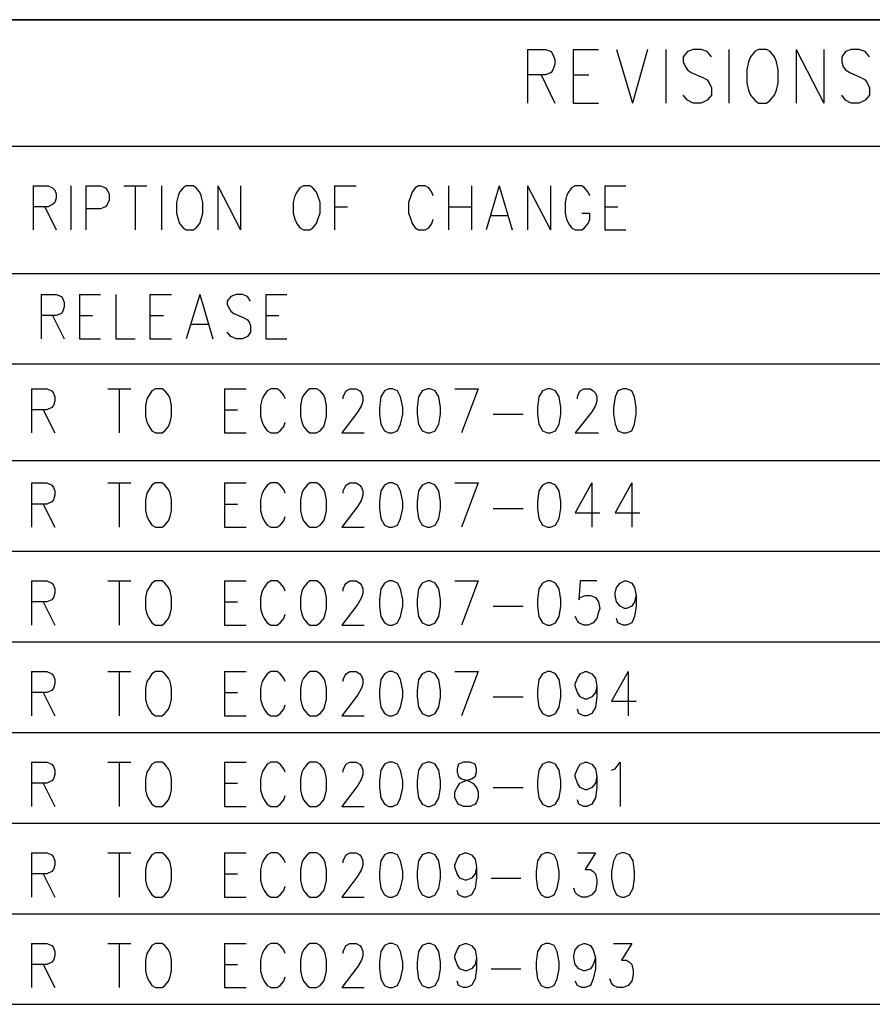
# Model space of a CAD drawing. Extents: x 11.9 to 28.1, y 10.8 to 21.2.
# Tile 38 of 39: x 25.7 to 26.9, y 19.8 to 21.2. Entities that reach past the tile are written whole.
import ezdxf

# ---------------------------------------------------------------- set-up
doc = ezdxf.new("R2010")
doc.units = 0
doc.header["$MEASUREMENT"] = 0
doc.layers.add('LAYNR1', color=2, linetype='Continuous')

msp = doc.modelspace()

# ---------------------------------------------------------------- linework, layer by layer
at = {"layer": 'LAYNR1', "color": 7}
for points in [[(11.892, 21.199), (28.093, 21.199)], [(28.093, 21.199), (25.093, 21.199)], [(26.437, 21.158), (26.437, 21.084)], [(26.437, 21.158), (26.462, 21.158), (26.47, 21.155), (26.472, 21.151), (26.475, 21.144), (26.475, 21.137), (26.472, 21.13), (26.47, 21.126), (26.462, 21.123), (26.437, 21.123)], [(26.5, 21.158), (26.5, 21.084)], [(26.5, 21.158), (26.535, 21.158)], [(26.56, 21.158), (26.582, 21.084)], [(26.603, 21.158), (26.582, 21.084)], [(26.628, 21.158), (26.628, 21.084)], [(26.691, 21.148), (26.685, 21.155), (26.677, 21.158), (26.666, 21.158), (26.658, 21.155), (26.652, 21.148), (26.652, 21.141)], [(26.715, 21.158), (26.715, 21.084)], [(26.756, 21.158), (26.751, 21.155), (26.745, 21.148), (26.742, 21.141)], [(26.781, 21.141), (26.778, 21.148), (26.772, 21.155), (26.767, 21.158), (26.756, 21.158)], [(26.808, 21.158), (26.808, 21.084)], [(26.808, 21.158), (26.846, 21.084)], [(26.846, 21.158), (26.846, 21.084)], [(26.909, 21.148), (26.903, 21.155), (26.895, 21.158), (26.884, 21.158), (26.876, 21.155), (26.871, 21.148), (26.871, 21.141)], [(26.652, 21.141), (26.655, 21.134), (26.658, 21.13), (26.663, 21.126), (26.68, 21.119), (26.685, 21.116), (26.688, 21.112)], [(26.742, 21.141), (26.74, 21.13), (26.74, 21.112)], [(26.783, 21.112), (26.783, 21.13), (26.781, 21.141)], [(26.871, 21.141), (26.873, 21.134), (26.876, 21.13), (26.882, 21.126), (26.898, 21.119), (26.903, 21.116), (26.906, 21.112)], [(26.456, 21.123), (26.475, 21.084)], [(26.5, 21.123), (26.522, 21.123)], [(26.688, 21.112), (26.691, 21.105), (26.691, 21.095), (26.685, 21.088), (26.677, 21.084)], [(26.74, 21.112), (26.742, 21.102), (26.745, 21.095), (26.751, 21.088), (26.756, 21.084)], [(26.767, 21.084), (26.772, 21.088), (26.778, 21.095), (26.781, 21.102), (26.783, 21.112)], [(26.906, 21.112), (26.909, 21.105), (26.909, 21.095), (26.903, 21.088), (26.895, 21.084)], [(26.666, 21.084), (26.658, 21.088), (26.652, 21.095)], [(26.884, 21.084), (26.876, 21.088), (26.871, 21.095)], [(26.5, 21.084), (26.535, 21.084)], [(26.677, 21.084), (26.666, 21.084)], [(26.756, 21.084), (26.767, 21.084)], [(26.895, 21.084), (26.884, 21.084)], [(28.093, 21.024), (25.093, 21.024)], [(25.755, 20.97), (25.755, 20.909)], [(25.755, 20.97), (25.776, 20.97), (25.782, 20.967), (25.785, 20.964), (25.787, 20.959), (25.787, 20.953), (25.785, 20.947), (25.782, 20.944), (25.776, 20.941), (25.755, 20.941)], [(25.807, 20.97), (25.807, 20.909)], [(25.828, 20.97), (25.828, 20.909)], [(25.828, 20.97), (25.848, 20.97), (25.855, 20.967), (25.857, 20.964), (25.86, 20.959), (25.86, 20.95), (25.857, 20.944), (25.855, 20.941), (25.848, 20.938), (25.828, 20.938)], [(25.88, 20.97), (25.912, 20.97)], [(25.896, 20.97), (25.896, 20.909)], [(25.932, 20.97), (25.932, 20.909)], [(25.966, 20.97), (25.962, 20.967), (25.957, 20.961), (25.955, 20.956)], [(25.987, 20.956), (25.985, 20.961), (25.98, 20.967), (25.976, 20.97), (25.966, 20.97)], [(26.01, 20.97), (26.01, 20.909)], [(26.01, 20.97), (26.041, 20.909)], [(26.041, 20.97), (26.041, 20.909)], [(26.128, 20.97), (26.123, 20.967), (26.119, 20.961), (26.116, 20.956)], [(26.148, 20.956), (26.146, 20.961), (26.141, 20.967), (26.137, 20.97), (26.128, 20.97)], [(26.171, 20.97), (26.171, 20.909)], [(26.171, 20.97), (26.201, 20.97)], [(26.307, 20.956), (26.305, 20.961), (26.301, 20.967), (26.296, 20.97), (26.287, 20.97), (26.282, 20.967), (26.278, 20.961), (26.276, 20.956)], [(26.328, 20.97), (26.328, 20.909)], [(26.36, 20.97), (26.36, 20.909)], [(26.398, 20.97), (26.38, 20.909)], [(26.398, 20.97), (26.416, 20.909)], [(26.437, 20.97), (26.437, 20.909)], [(26.437, 20.97), (26.469, 20.909)], [(26.469, 20.97), (26.469, 20.909)], [(26.523, 20.956), (26.521, 20.961), (26.516, 20.967), (26.512, 20.97), (26.503, 20.97), (26.498, 20.967), (26.494, 20.961), (26.491, 20.956)], [(26.544, 20.97), (26.544, 20.909)], [(26.544, 20.97), (26.573, 20.97)], [(25.955, 20.956), (25.953, 20.947), (25.953, 20.932)], [(25.989, 20.932), (25.989, 20.947), (25.987, 20.956)], [(26.116, 20.956), (26.114, 20.947), (26.114, 20.932)], [(26.151, 20.932), (26.151, 20.947), (26.148, 20.956)], [(26.276, 20.956), (26.273, 20.947), (26.273, 20.932)], [(26.491, 20.956), (26.489, 20.947), (26.489, 20.932)], [(25.771, 20.941), (25.787, 20.909)], [(26.171, 20.941), (26.189, 20.941)], [(26.328, 20.941), (26.36, 20.941)], [(26.544, 20.941), (26.562, 20.941)], [(25.953, 20.932), (25.955, 20.924), (25.957, 20.918), (25.962, 20.912), (25.966, 20.909)], [(25.976, 20.909), (25.98, 20.912), (25.985, 20.918), (25.987, 20.924), (25.989, 20.932)], [(26.114, 20.932), (26.116, 20.924), (26.119, 20.918), (26.123, 20.912), (26.128, 20.909)], [(26.137, 20.909), (26.141, 20.912), (26.146, 20.918), (26.148, 20.924), (26.151, 20.932)], [(26.273, 20.932), (26.276, 20.924), (26.278, 20.918), (26.282, 20.912), (26.287, 20.909)], [(26.387, 20.929), (26.41, 20.929)], [(26.489, 20.932), (26.491, 20.924), (26.494, 20.918), (26.498, 20.912), (26.503, 20.909)], [(26.512, 20.909), (26.516, 20.912), (26.521, 20.918), (26.523, 20.924), (26.523, 20.932)], [(26.512, 20.932), (26.523, 20.932)], [(26.296, 20.909), (26.301, 20.912), (26.305, 20.918), (26.307, 20.924)], [(25.966, 20.909), (25.976, 20.909)], [(26.128, 20.909), (26.137, 20.909)], [(26.287, 20.909), (26.296, 20.909)], [(26.503, 20.909), (26.512, 20.909)], [(26.544, 20.909), (26.573, 20.909)], [(25.093, 20.849), (28.093, 20.849)], [(25.766, 20.82), (25.766, 20.759)], [(25.766, 20.82), (25.787, 20.82), (25.794, 20.817), (25.796, 20.814), (25.798, 20.809), (25.798, 20.803), (25.796, 20.797), (25.794, 20.794), (25.787, 20.791), (25.766, 20.791)], [(25.819, 20.82), (25.819, 20.759)], [(25.819, 20.82), (25.848, 20.82)], [(25.869, 20.82), (25.869, 20.759)], [(25.916, 20.82), (25.916, 20.759)], [(25.916, 20.82), (25.946, 20.82)], [(25.985, 20.82), (25.966, 20.759)], [(25.985, 20.82), (26.003, 20.759)], [(26.055, 20.811), (26.051, 20.817), (26.044, 20.82), (26.035, 20.82), (26.028, 20.817), (26.023, 20.811), (26.023, 20.806)], [(26.076, 20.82), (26.076, 20.759)], [(26.076, 20.82), (26.105, 20.82)], [(26.023, 20.806), (26.026, 20.8), (26.028, 20.797), (26.032, 20.794), (26.046, 20.788), (26.051, 20.785), (26.053, 20.782)], [(25.782, 20.791), (25.798, 20.759)], [(25.819, 20.791), (25.837, 20.791)], [(25.916, 20.791), (25.935, 20.791)], [(26.076, 20.791), (26.094, 20.791)], [(25.973, 20.779), (25.996, 20.779)], [(26.053, 20.782), (26.055, 20.777), (26.055, 20.768), (26.051, 20.762), (26.044, 20.759)], [(26.035, 20.759), (26.028, 20.762), (26.023, 20.768)], [(25.819, 20.759), (25.848, 20.759)], [(25.869, 20.759), (25.896, 20.759)], [(25.916, 20.759), (25.946, 20.759)], [(26.044, 20.759), (26.035, 20.759)], [(26.076, 20.759), (26.105, 20.759)], [(28.093, 20.724), (25.093, 20.724)], [(25.753, 20.69), (25.753, 20.629)], [(25.753, 20.69), (25.774, 20.69), (25.781, 20.687), (25.783, 20.684), (25.785, 20.679), (25.785, 20.673), (25.783, 20.667), (25.781, 20.664), (25.774, 20.661), (25.753, 20.661)], [(25.858, 20.69), (25.89, 20.69)], [(25.874, 20.69), (25.874, 20.629)], [(25.924, 20.69), (25.919, 20.687), (25.915, 20.681), (25.912, 20.676)], [(25.944, 20.676), (25.942, 20.681), (25.937, 20.687), (25.933, 20.69), (25.924, 20.69)], [(26.019, 20.69), (26.019, 20.629)], [(26.019, 20.69), (26.049, 20.69)], [(26.103, 20.676), (26.101, 20.681), (26.096, 20.687), (26.092, 20.69), (26.083, 20.69), (26.078, 20.687), (26.074, 20.681), (26.071, 20.676)], [(26.137, 20.69), (26.133, 20.687), (26.128, 20.681), (26.126, 20.676)], [(26.158, 20.676), (26.156, 20.681), (26.151, 20.687), (26.146, 20.69), (26.137, 20.69)], [(26.183, 20.676), (26.183, 20.679), (26.185, 20.684), (26.187, 20.687), (26.192, 20.69), (26.201, 20.69), (26.206, 20.687), (26.208, 20.684), (26.21, 20.679), (26.21, 20.673), (26.208, 20.667), (26.203, 20.658), (26.181, 20.629)], [(26.246, 20.69), (26.24, 20.687), (26.235, 20.679), (26.233, 20.664), (26.233, 20.655), (26.235, 20.641), (26.24, 20.632), (26.246, 20.629)], [(26.251, 20.629), (26.258, 20.632), (26.262, 20.641), (26.265, 20.655), (26.265, 20.664), (26.262, 20.679), (26.258, 20.687), (26.251, 20.69), (26.246, 20.69)], [(26.299, 20.69), (26.292, 20.687), (26.287, 20.679), (26.285, 20.664), (26.285, 20.655), (26.287, 20.641), (26.292, 20.632), (26.299, 20.629)], [(26.303, 20.629), (26.31, 20.632), (26.315, 20.641), (26.317, 20.655), (26.317, 20.664), (26.315, 20.679), (26.31, 20.687), (26.303, 20.69), (26.299, 20.69)], [(26.337, 20.69), (26.369, 20.69)], [(26.369, 20.69), (26.346, 20.629)], [(26.465, 20.69), (26.458, 20.687), (26.453, 20.679), (26.451, 20.664), (26.451, 20.655), (26.453, 20.641), (26.458, 20.632), (26.465, 20.629)], [(26.469, 20.629), (26.476, 20.632), (26.481, 20.641), (26.483, 20.655), (26.483, 20.664), (26.481, 20.679), (26.476, 20.687), (26.469, 20.69), (26.465, 20.69)], [(26.506, 20.676), (26.506, 20.679), (26.508, 20.684), (26.51, 20.687), (26.515, 20.69), (26.524, 20.69), (26.528, 20.687), (26.531, 20.684), (26.533, 20.679), (26.533, 20.673), (26.531, 20.667), (26.526, 20.658), (26.503, 20.629)], [(26.569, 20.69), (26.562, 20.687), (26.558, 20.679), (26.556, 20.664), (26.556, 20.655), (26.558, 20.641), (26.562, 20.632), (26.569, 20.629)], [(26.574, 20.629), (26.581, 20.632), (26.585, 20.641), (26.587, 20.655), (26.587, 20.664), (26.585, 20.679), (26.581, 20.687), (26.574, 20.69), (26.569, 20.69)], [(25.912, 20.676), (25.91, 20.667), (25.91, 20.652)], [(25.946, 20.652), (25.946, 20.667), (25.944, 20.676)], [(26.071, 20.676), (26.069, 20.667), (26.069, 20.652)], [(26.126, 20.676), (26.124, 20.667), (26.124, 20.652)], [(26.16, 20.652), (26.16, 20.667), (26.158, 20.676)], [(25.769, 20.661), (25.785, 20.629)], [(26.019, 20.661), (26.037, 20.661)], [(25.91, 20.652), (25.912, 20.644), (25.915, 20.638), (25.919, 20.632), (25.924, 20.629)], [(25.933, 20.629), (25.937, 20.632), (25.942, 20.638), (25.944, 20.644), (25.946, 20.652)], [(26.069, 20.652), (26.071, 20.644), (26.074, 20.638), (26.078, 20.632), (26.083, 20.629)], [(26.092, 20.629), (26.096, 20.632), (26.101, 20.638), (26.103, 20.644)], [(26.124, 20.652), (26.126, 20.644), (26.128, 20.638), (26.133, 20.632), (26.137, 20.629)], [(26.146, 20.629), (26.151, 20.632), (26.156, 20.638), (26.158, 20.644), (26.16, 20.652)], [(26.39, 20.655), (26.431, 20.655)], [(25.924, 20.629), (25.933, 20.629)], [(26.019, 20.629), (26.049, 20.629)], [(26.083, 20.629), (26.092, 20.629)], [(26.137, 20.629), (26.146, 20.629)], [(26.181, 20.629), (26.212, 20.629)], [(26.246, 20.629), (26.251, 20.629)], [(26.299, 20.629), (26.303, 20.629)], [(26.465, 20.629), (26.469, 20.629)], [(26.503, 20.629), (26.535, 20.629)], [(26.569, 20.629), (26.574, 20.629)], [(25.093, 20.591), (28.088, 20.591)], [(25.362, 20.591), (26.917, 20.591)], [(25.753, 20.56), (25.753, 20.499)], [(25.753, 20.56), (25.774, 20.56), (25.781, 20.557), (25.783, 20.554), (25.785, 20.549), (25.785, 20.543), (25.783, 20.537), (25.781, 20.534), (25.774, 20.531), (25.753, 20.531)], [(25.858, 20.56), (25.89, 20.56)], [(25.874, 20.56), (25.874, 20.499)], [(25.924, 20.56), (25.919, 20.557), (25.915, 20.551), (25.912, 20.546)], [(25.944, 20.546), (25.942, 20.551), (25.937, 20.557), (25.933, 20.56), (25.924, 20.56)], [(26.019, 20.56), (26.019, 20.499)], [(26.019, 20.56), (26.049, 20.56)], [(26.103, 20.546), (26.101, 20.551), (26.096, 20.557), (26.092, 20.56), (26.083, 20.56), (26.078, 20.557), (26.074, 20.551), (26.071, 20.546)], [(26.137, 20.56), (26.133, 20.557), (26.128, 20.551), (26.126, 20.546)], [(26.158, 20.546), (26.156, 20.551), (26.151, 20.557), (26.146, 20.56), (26.137, 20.56)], [(26.183, 20.546), (26.183, 20.549), (26.185, 20.554), (26.187, 20.557), (26.192, 20.56), (26.201, 20.56), (26.206, 20.557), (26.208, 20.554), (26.21, 20.549), (26.21, 20.543), (26.208, 20.537), (26.203, 20.528), (26.181, 20.499)], [(26.246, 20.56), (26.24, 20.557), (26.235, 20.549), (26.233, 20.534), (26.233, 20.525), (26.235, 20.511), (26.24, 20.502), (26.246, 20.499)], [(26.251, 20.499), (26.258, 20.502), (26.262, 20.511), (26.265, 20.525), (26.265, 20.534), (26.262, 20.549), (26.258, 20.557), (26.251, 20.56), (26.246, 20.56)], [(26.299, 20.56), (26.292, 20.557), (26.287, 20.549), (26.285, 20.534), (26.285, 20.525), (26.287, 20.511), (26.292, 20.502), (26.299, 20.499)], [(26.303, 20.499), (26.31, 20.502), (26.315, 20.511), (26.317, 20.525), (26.317, 20.534), (26.315, 20.549), (26.31, 20.557), (26.303, 20.56), (26.299, 20.56)], [(26.337, 20.56), (26.369, 20.56)], [(26.369, 20.56), (26.346, 20.499)], [(26.465, 20.56), (26.458, 20.557), (26.453, 20.549), (26.451, 20.534), (26.451, 20.525), (26.453, 20.511), (26.458, 20.502), (26.465, 20.499)], [(26.469, 20.499), (26.476, 20.502), (26.481, 20.511), (26.483, 20.525), (26.483, 20.534), (26.481, 20.549), (26.476, 20.557), (26.469, 20.56), (26.465, 20.56)], [(26.526, 20.56), (26.503, 20.519), (26.537, 20.519)], [(26.526, 20.56), (26.526, 20.499)], [(26.581, 20.56), (26.558, 20.519), (26.592, 20.519)], [(26.581, 20.56), (26.581, 20.499)], [(25.912, 20.546), (25.91, 20.537), (25.91, 20.522)], [(25.946, 20.522), (25.946, 20.537), (25.944, 20.546)], [(26.071, 20.546), (26.069, 20.537), (26.069, 20.522)], [(26.126, 20.546), (26.124, 20.537), (26.124, 20.522)], [(26.16, 20.522), (26.16, 20.537), (26.158, 20.546)], [(25.769, 20.531), (25.785, 20.499)], [(25.91, 20.522), (25.912, 20.514), (25.915, 20.508), (25.919, 20.502), (25.924, 20.499)], [(25.933, 20.499), (25.937, 20.502), (25.942, 20.508), (25.944, 20.514), (25.946, 20.522)], [(26.019, 20.531), (26.037, 20.531)], [(26.069, 20.522), (26.071, 20.514), (26.074, 20.508), (26.078, 20.502), (26.083, 20.499)], [(26.124, 20.522), (26.126, 20.514), (26.128, 20.508), (26.133, 20.502), (26.137, 20.499)], [(26.146, 20.499), (26.151, 20.502), (26.156, 20.508), (26.158, 20.514), (26.16, 20.522)], [(26.39, 20.525), (26.431, 20.525)], [(26.092, 20.499), (26.096, 20.502), (26.101, 20.508), (26.103, 20.514)], [(25.924, 20.499), (25.933, 20.499)], [(26.019, 20.499), (26.049, 20.499)], [(26.083, 20.499), (26.092, 20.499)], [(26.137, 20.499), (26.146, 20.499)], [(26.181, 20.499), (26.212, 20.499)], [(26.246, 20.499), (26.251, 20.499)], [(26.299, 20.499), (26.303, 20.499)], [(26.465, 20.499), (26.469, 20.499)], [(25.093, 20.466), (28.093, 20.466)], [(25.753, 20.425), (25.753, 20.364)], [(25.753, 20.425), (25.774, 20.425), (25.781, 20.422), (25.783, 20.419), (25.785, 20.414), (25.785, 20.408), (25.783, 20.402), (25.781, 20.399), (25.774, 20.396), (25.753, 20.396)], [(25.858, 20.425), (25.89, 20.425)], [(25.874, 20.425), (25.874, 20.364)], [(25.924, 20.425), (25.919, 20.422), (25.915, 20.416), (25.912, 20.411)], [(25.944, 20.411), (25.942, 20.416), (25.937, 20.422), (25.933, 20.425), (25.924, 20.425)], [(26.019, 20.425), (26.019, 20.364)], [(26.019, 20.425), (26.049, 20.425)], [(26.103, 20.411), (26.101, 20.416), (26.096, 20.422), (26.092, 20.425), (26.083, 20.425), (26.078, 20.422), (26.074, 20.416), (26.071, 20.411)], [(26.137, 20.425), (26.133, 20.422), (26.128, 20.416), (26.126, 20.411)], [(26.158, 20.411), (26.156, 20.416), (26.151, 20.422), (26.146, 20.425), (26.137, 20.425)], [(26.183, 20.411), (26.183, 20.414), (26.185, 20.419), (26.187, 20.422), (26.192, 20.425), (26.201, 20.425), (26.206, 20.422), (26.208, 20.419), (26.21, 20.414), (26.21, 20.408), (26.208, 20.402), (26.203, 20.393), (26.181, 20.364)], [(26.246, 20.425), (26.24, 20.422), (26.235, 20.414), (26.233, 20.399), (26.233, 20.39), (26.235, 20.376), (26.24, 20.367), (26.246, 20.364)], [(26.251, 20.364), (26.258, 20.367), (26.262, 20.376), (26.265, 20.39), (26.265, 20.399), (26.262, 20.414), (26.258, 20.422), (26.251, 20.425), (26.246, 20.425)], [(26.299, 20.425), (26.292, 20.422), (26.287, 20.414), (26.285, 20.399), (26.285, 20.39), (26.287, 20.376), (26.292, 20.367), (26.299, 20.364)], [(26.303, 20.364), (26.31, 20.367), (26.315, 20.376), (26.317, 20.39), (26.317, 20.399), (26.315, 20.414), (26.31, 20.422), (26.303, 20.425), (26.299, 20.425)], [(26.337, 20.425), (26.369, 20.425)], [(26.369, 20.425), (26.346, 20.364)], [(26.465, 20.425), (26.458, 20.422), (26.453, 20.414), (26.451, 20.399), (26.451, 20.39), (26.453, 20.376), (26.458, 20.367), (26.465, 20.364)], [(26.469, 20.364), (26.476, 20.367), (26.481, 20.376), (26.483, 20.39), (26.483, 20.399), (26.481, 20.414), (26.476, 20.422), (26.469, 20.425), (26.465, 20.425)], [(26.533, 20.425), (26.51, 20.425), (26.508, 20.399), (26.51, 20.402), (26.517, 20.405), (26.524, 20.405), (26.531, 20.402), (26.535, 20.396), (26.537, 20.387)], [(26.571, 20.387), (26.565, 20.39), (26.56, 20.396), (26.558, 20.405), (26.558, 20.408), (26.56, 20.416), (26.565, 20.422), (26.571, 20.425), (26.574, 20.425), (26.581, 20.422), (26.585, 20.416), (26.587, 20.405), (26.587, 20.39), (26.585, 20.376), (26.581, 20.367), (26.574, 20.364)], [(25.912, 20.411), (25.91, 20.402), (25.91, 20.387)], [(25.946, 20.387), (25.946, 20.402), (25.944, 20.411)], [(26.071, 20.411), (26.069, 20.402), (26.069, 20.387)], [(26.126, 20.411), (26.124, 20.402), (26.124, 20.387)], [(26.16, 20.387), (26.16, 20.402), (26.158, 20.411)], [(26.587, 20.405), (26.585, 20.396), (26.581, 20.39), (26.574, 20.387)], [(25.769, 20.396), (25.785, 20.364)], [(25.91, 20.387), (25.912, 20.379), (25.915, 20.373), (25.919, 20.367), (25.924, 20.364)], [(25.933, 20.364), (25.937, 20.367), (25.942, 20.373), (25.944, 20.379), (25.946, 20.387)], [(26.019, 20.396), (26.037, 20.396)], [(26.069, 20.387), (26.071, 20.379), (26.074, 20.373), (26.078, 20.367), (26.083, 20.364)], [(26.124, 20.387), (26.126, 20.379), (26.128, 20.373), (26.133, 20.367), (26.137, 20.364)], [(26.146, 20.364), (26.151, 20.367), (26.156, 20.373), (26.158, 20.379), (26.16, 20.387)], [(26.39, 20.39), (26.431, 20.39)], [(26.537, 20.387), (26.535, 20.382), (26.533, 20.373), (26.528, 20.367), (26.521, 20.364)], [(26.574, 20.387), (26.571, 20.387)], [(26.092, 20.364), (26.096, 20.367), (26.101, 20.373), (26.103, 20.379)], [(26.515, 20.364), (26.508, 20.367), (26.506, 20.37), (26.503, 20.376)], [(26.569, 20.364), (26.562, 20.367), (26.56, 20.373)], [(25.924, 20.364), (25.933, 20.364)], [(26.019, 20.364), (26.049, 20.364)], [(26.083, 20.364), (26.092, 20.364)], [(26.137, 20.364), (26.146, 20.364)], [(26.181, 20.364), (26.212, 20.364)], [(26.246, 20.364), (26.251, 20.364)], [(26.299, 20.364), (26.303, 20.364)], [(26.465, 20.364), (26.469, 20.364)], [(26.521, 20.364), (26.515, 20.364)], [(26.574, 20.364), (26.569, 20.364)], [(25.093, 20.341), (28.093, 20.341)], [(25.753, 20.3), (25.753, 20.239)], [(25.753, 20.3), (25.774, 20.3), (25.781, 20.297), (25.783, 20.294), (25.785, 20.289), (25.785, 20.283), (25.783, 20.277), (25.781, 20.274), (25.774, 20.271), (25.753, 20.271)], [(25.858, 20.3), (25.89, 20.3)], [(25.874, 20.3), (25.874, 20.239)], [(25.924, 20.3), (25.919, 20.297), (25.915, 20.291), (25.912, 20.286)], [(25.944, 20.286), (25.942, 20.291), (25.937, 20.297), (25.933, 20.3), (25.924, 20.3)], [(26.019, 20.3), (26.019, 20.239)], [(26.019, 20.3), (26.049, 20.3)], [(26.103, 20.286), (26.101, 20.291), (26.096, 20.297), (26.092, 20.3), (26.083, 20.3), (26.078, 20.297), (26.074, 20.291), (26.071, 20.286)], [(26.137, 20.3), (26.133, 20.297), (26.128, 20.291), (26.126, 20.286)], [(26.158, 20.286), (26.156, 20.291), (26.151, 20.297), (26.146, 20.3), (26.137, 20.3)], [(26.183, 20.286), (26.183, 20.289), (26.185, 20.294), (26.187, 20.297), (26.192, 20.3), (26.201, 20.3), (26.206, 20.297), (26.208, 20.294), (26.21, 20.289), (26.21, 20.283), (26.208, 20.277), (26.203, 20.268), (26.181, 20.239)], [(26.246, 20.3), (26.24, 20.297), (26.235, 20.289), (26.233, 20.274), (26.233, 20.265), (26.235, 20.251), (26.24, 20.242), (26.246, 20.239)], [(26.251, 20.239), (26.258, 20.242), (26.262, 20.251), (26.265, 20.265), (26.265, 20.274), (26.262, 20.289), (26.258, 20.297), (26.251, 20.3), (26.246, 20.3)], [(26.299, 20.3), (26.292, 20.297), (26.287, 20.289), (26.285, 20.274), (26.285, 20.265), (26.287, 20.251), (26.292, 20.242), (26.299, 20.239)], [(26.303, 20.239), (26.31, 20.242), (26.315, 20.251), (26.317, 20.265), (26.317, 20.274), (26.315, 20.289), (26.31, 20.297), (26.303, 20.3), (26.299, 20.3)], [(26.337, 20.3), (26.369, 20.3)], [(26.369, 20.3), (26.346, 20.239)], [(26.465, 20.3), (26.458, 20.297), (26.453, 20.289), (26.451, 20.274), (26.451, 20.265), (26.453, 20.251), (26.458, 20.242), (26.465, 20.239)], [(26.469, 20.239), (26.476, 20.242), (26.481, 20.251), (26.483, 20.265), (26.483, 20.274), (26.481, 20.289), (26.476, 20.297), (26.469, 20.3), (26.465, 20.3)], [(26.517, 20.262), (26.51, 20.265), (26.506, 20.271), (26.503, 20.28), (26.503, 20.283), (26.506, 20.291), (26.51, 20.297), (26.517, 20.3), (26.519, 20.3), (26.526, 20.297), (26.531, 20.291), (26.533, 20.28), (26.533, 20.265), (26.531, 20.251), (26.526, 20.242), (26.519, 20.239)], [(26.576, 20.3), (26.553, 20.259), (26.587, 20.259)], [(26.576, 20.3), (26.576, 20.239)], [(25.912, 20.286), (25.91, 20.277), (25.91, 20.262)], [(25.946, 20.262), (25.946, 20.277), (25.944, 20.286)], [(26.071, 20.286), (26.069, 20.277), (26.069, 20.262)], [(26.126, 20.286), (26.124, 20.277), (26.124, 20.262)], [(26.16, 20.262), (26.16, 20.277), (26.158, 20.286)], [(26.533, 20.28), (26.531, 20.271), (26.526, 20.265), (26.519, 20.262)], [(25.769, 20.271), (25.785, 20.239)], [(25.91, 20.262), (25.912, 20.254), (25.915, 20.248), (25.919, 20.242), (25.924, 20.239)], [(25.933, 20.239), (25.937, 20.242), (25.942, 20.248), (25.944, 20.254), (25.946, 20.262)], [(26.019, 20.271), (26.037, 20.271)], [(26.069, 20.262), (26.071, 20.254), (26.074, 20.248), (26.078, 20.242), (26.083, 20.239)], [(26.124, 20.262), (26.126, 20.254), (26.128, 20.248), (26.133, 20.242), (26.137, 20.239)], [(26.146, 20.239), (26.151, 20.242), (26.156, 20.248), (26.158, 20.254), (26.16, 20.262)], [(26.39, 20.265), (26.431, 20.265)], [(26.519, 20.262), (26.517, 20.262)], [(26.092, 20.239), (26.096, 20.242), (26.101, 20.248), (26.103, 20.254)], [(26.515, 20.239), (26.508, 20.242), (26.506, 20.248)], [(25.924, 20.239), (25.933, 20.239)], [(26.019, 20.239), (26.049, 20.239)], [(26.083, 20.239), (26.092, 20.239)], [(26.137, 20.239), (26.146, 20.239)], [(26.181, 20.239), (26.212, 20.239)], [(26.246, 20.239), (26.251, 20.239)], [(26.299, 20.239), (26.303, 20.239)], [(26.465, 20.239), (26.469, 20.239)], [(26.519, 20.239), (26.515, 20.239)], [(25.093, 20.216), (28.093, 20.216)], [(25.753, 20.175), (25.753, 20.114)], [(25.753, 20.175), (25.774, 20.175), (25.781, 20.172), (25.783, 20.169), (25.785, 20.164), (25.785, 20.158), (25.783, 20.152), (25.781, 20.149), (25.774, 20.146), (25.753, 20.146)], [(25.858, 20.175), (25.89, 20.175)], [(25.874, 20.175), (25.874, 20.114)], [(25.924, 20.175), (25.919, 20.172), (25.915, 20.166), (25.912, 20.161)], [(25.944, 20.161), (25.942, 20.166), (25.937, 20.172), (25.933, 20.175), (25.924, 20.175)], [(26.019, 20.175), (26.019, 20.114)], [(26.019, 20.175), (26.049, 20.175)], [(26.103, 20.161), (26.101, 20.166), (26.096, 20.172), (26.092, 20.175), (26.083, 20.175), (26.078, 20.172), (26.074, 20.166), (26.071, 20.161)], [(26.137, 20.175), (26.133, 20.172), (26.128, 20.166), (26.126, 20.161)], [(26.158, 20.161), (26.156, 20.166), (26.151, 20.172), (26.146, 20.175), (26.137, 20.175)], [(26.183, 20.161), (26.183, 20.164), (26.185, 20.169), (26.187, 20.172), (26.192, 20.175), (26.201, 20.175), (26.206, 20.172), (26.208, 20.169), (26.21, 20.164), (26.21, 20.158), (26.208, 20.152), (26.203, 20.143), (26.181, 20.114)], [(26.246, 20.175), (26.24, 20.172), (26.235, 20.164), (26.233, 20.149), (26.233, 20.14), (26.235, 20.126), (26.24, 20.117), (26.246, 20.114)], [(26.251, 20.114), (26.258, 20.117), (26.262, 20.126), (26.265, 20.14), (26.265, 20.149), (26.262, 20.164), (26.258, 20.172), (26.251, 20.175), (26.246, 20.175)], [(26.299, 20.175), (26.292, 20.172), (26.287, 20.164), (26.285, 20.149), (26.285, 20.14), (26.287, 20.126), (26.292, 20.117), (26.299, 20.114)], [(26.303, 20.114), (26.31, 20.117), (26.315, 20.126), (26.317, 20.14), (26.317, 20.149), (26.315, 20.164), (26.31, 20.172), (26.303, 20.175), (26.299, 20.175)], [(26.349, 20.175), (26.342, 20.172), (26.34, 20.166), (26.34, 20.161)], [(26.367, 20.161), (26.367, 20.166), (26.365, 20.172), (26.358, 20.175), (26.349, 20.175)], [(26.465, 20.175), (26.458, 20.172), (26.453, 20.164), (26.451, 20.149), (26.451, 20.14), (26.453, 20.126), (26.458, 20.117), (26.465, 20.114)], [(26.469, 20.114), (26.476, 20.117), (26.481, 20.126), (26.483, 20.14), (26.483, 20.149), (26.481, 20.164), (26.476, 20.172), (26.469, 20.175), (26.465, 20.175)], [(26.517, 20.137), (26.51, 20.14), (26.506, 20.146), (26.503, 20.155), (26.503, 20.158), (26.506, 20.166), (26.51, 20.172), (26.517, 20.175), (26.519, 20.175), (26.526, 20.172), (26.531, 20.166), (26.533, 20.155), (26.533, 20.14), (26.531, 20.126), (26.526, 20.117), (26.519, 20.114)], [(26.553, 20.164), (26.558, 20.166), (26.565, 20.175), (26.565, 20.114)], [(25.912, 20.161), (25.91, 20.152), (25.91, 20.137)], [(25.946, 20.137), (25.946, 20.152), (25.944, 20.161)], [(26.071, 20.161), (26.069, 20.152), (26.069, 20.137)], [(26.126, 20.161), (26.124, 20.152), (26.124, 20.137)], [(26.16, 20.137), (26.16, 20.152), (26.158, 20.161)], [(26.349, 20.114), (26.342, 20.117), (26.34, 20.12), (26.337, 20.126), (26.337, 20.134), (26.34, 20.14), (26.344, 20.146), (26.351, 20.149), (26.36, 20.152), (26.365, 20.155), (26.367, 20.161)], [(26.34, 20.161), (26.342, 20.155), (26.346, 20.152), (26.356, 20.149), (26.362, 20.146), (26.367, 20.14), (26.369, 20.134), (26.369, 20.126), (26.367, 20.12), (26.365, 20.117), (26.358, 20.114)], [(26.533, 20.155), (26.531, 20.146), (26.526, 20.14), (26.519, 20.137)], [(25.769, 20.146), (25.785, 20.114)], [(26.019, 20.146), (26.037, 20.146)], [(26.39, 20.14), (26.431, 20.14)], [(25.91, 20.137), (25.912, 20.129), (25.915, 20.123), (25.919, 20.117), (25.924, 20.114)], [(25.933, 20.114), (25.937, 20.117), (25.942, 20.123), (25.944, 20.129), (25.946, 20.137)], [(26.069, 20.137), (26.071, 20.129), (26.074, 20.123), (26.078, 20.117), (26.083, 20.114)], [(26.092, 20.114), (26.096, 20.117), (26.101, 20.123), (26.103, 20.129)], [(26.124, 20.137), (26.126, 20.129), (26.128, 20.123), (26.133, 20.117), (26.137, 20.114)], [(26.146, 20.114), (26.151, 20.117), (26.156, 20.123), (26.158, 20.129), (26.16, 20.137)], [(26.519, 20.137), (26.517, 20.137)], [(25.924, 20.114), (25.933, 20.114)], [(26.019, 20.114), (26.049, 20.114)], [(26.083, 20.114), (26.092, 20.114)], [(26.137, 20.114), (26.146, 20.114)], [(26.181, 20.114), (26.212, 20.114)], [(26.246, 20.114), (26.251, 20.114)], [(26.299, 20.114), (26.303, 20.114)], [(26.358, 20.114), (26.349, 20.114)], [(26.465, 20.114), (26.469, 20.114)], [(26.515, 20.114), (26.508, 20.117), (26.506, 20.123)], [(26.519, 20.114), (26.515, 20.114)], [(25.093, 20.091), (28.093, 20.091)], [(25.753, 20.05), (25.753, 19.989)], [(25.753, 20.05), (25.774, 20.05), (25.781, 20.047), (25.783, 20.044), (25.785, 20.039), (25.785, 20.033), (25.783, 20.027), (25.781, 20.024), (25.774, 20.021), (25.753, 20.021)], [(25.858, 20.05), (25.89, 20.05)], [(25.874, 20.05), (25.874, 19.989)], [(25.924, 20.05), (25.919, 20.047), (25.915, 20.041), (25.912, 20.036)], [(25.944, 20.036), (25.942, 20.041), (25.937, 20.047), (25.933, 20.05), (25.924, 20.05)], [(26.019, 20.05), (26.019, 19.989)], [(26.019, 20.05), (26.049, 20.05)], [(26.103, 20.036), (26.101, 20.041), (26.096, 20.047), (26.092, 20.05), (26.083, 20.05), (26.078, 20.047), (26.074, 20.041), (26.071, 20.036)], [(26.137, 20.05), (26.133, 20.047), (26.128, 20.041), (26.126, 20.036)], [(26.158, 20.036), (26.156, 20.041), (26.151, 20.047), (26.146, 20.05), (26.137, 20.05)], [(26.183, 20.036), (26.183, 20.039), (26.185, 20.044), (26.187, 20.047), (26.192, 20.05), (26.201, 20.05), (26.206, 20.047), (26.208, 20.044), (26.21, 20.039), (26.21, 20.033), (26.208, 20.027), (26.203, 20.018), (26.181, 19.989)], [(26.246, 20.05), (26.24, 20.047), (26.235, 20.039), (26.233, 20.024), (26.233, 20.015), (26.235, 20.001), (26.24, 19.992), (26.246, 19.989)], [(26.251, 19.989), (26.258, 19.992), (26.262, 20.001), (26.265, 20.015), (26.265, 20.024), (26.262, 20.039), (26.258, 20.047), (26.251, 20.05), (26.246, 20.05)], [(26.299, 20.05), (26.292, 20.047), (26.287, 20.039), (26.285, 20.024), (26.285, 20.015), (26.287, 20.001), (26.292, 19.992), (26.299, 19.989)], [(26.303, 19.989), (26.31, 19.992), (26.315, 20.001), (26.317, 20.015), (26.317, 20.024), (26.315, 20.039), (26.31, 20.047), (26.303, 20.05), (26.299, 20.05)], [(26.351, 20.012), (26.344, 20.015), (26.34, 20.021), (26.337, 20.03), (26.337, 20.033), (26.34, 20.041), (26.344, 20.047), (26.351, 20.05), (26.353, 20.05), (26.36, 20.047), (26.365, 20.041), (26.367, 20.03), (26.367, 20.015), (26.365, 20.001), (26.36, 19.992), (26.353, 19.989)], [(26.462, 20.05), (26.456, 20.047), (26.451, 20.039), (26.449, 20.024), (26.449, 20.015), (26.451, 20.001), (26.456, 19.992), (26.462, 19.989)], [(26.467, 19.989), (26.474, 19.992), (26.478, 20.001), (26.481, 20.015), (26.481, 20.024), (26.478, 20.039), (26.474, 20.047), (26.467, 20.05), (26.462, 20.05)], [(26.506, 20.05), (26.531, 20.05), (26.517, 20.027), (26.524, 20.027), (26.528, 20.024), (26.531, 20.021), (26.533, 20.012)], [(26.567, 20.05), (26.56, 20.047), (26.556, 20.039), (26.553, 20.024), (26.553, 20.015), (26.556, 20.001), (26.56, 19.992), (26.567, 19.989)], [(26.571, 19.989), (26.578, 19.992), (26.583, 20.001), (26.585, 20.015), (26.585, 20.024), (26.583, 20.039), (26.578, 20.047), (26.571, 20.05), (26.567, 20.05)], [(25.912, 20.036), (25.91, 20.027), (25.91, 20.012)], [(25.946, 20.012), (25.946, 20.027), (25.944, 20.036)], [(26.071, 20.036), (26.069, 20.027), (26.069, 20.012)], [(26.126, 20.036), (26.124, 20.027), (26.124, 20.012)], [(26.16, 20.012), (26.16, 20.027), (26.158, 20.036)], [(25.769, 20.021), (25.785, 19.989)], [(26.019, 20.021), (26.037, 20.021)], [(26.367, 20.03), (26.365, 20.021), (26.36, 20.015), (26.353, 20.012)], [(25.91, 20.012), (25.912, 20.004), (25.915, 19.998), (25.919, 19.992), (25.924, 19.989)], [(25.933, 19.989), (25.937, 19.992), (25.942, 19.998), (25.944, 20.004), (25.946, 20.012)], [(26.069, 20.012), (26.071, 20.004), (26.074, 19.998), (26.078, 19.992), (26.083, 19.989)], [(26.092, 19.989), (26.096, 19.992), (26.101, 19.998), (26.103, 20.004)], [(26.124, 20.012), (26.126, 20.004), (26.128, 19.998), (26.133, 19.992), (26.137, 19.989)], [(26.146, 19.989), (26.151, 19.992), (26.156, 19.998), (26.158, 20.004), (26.16, 20.012)], [(26.353, 20.012), (26.351, 20.012)], [(26.387, 20.015), (26.428, 20.015)], [(26.533, 20.012), (26.533, 20.007), (26.531, 19.998), (26.526, 19.992), (26.519, 19.989)], [(26.349, 19.989), (26.342, 19.992), (26.34, 19.998)], [(26.512, 19.989), (26.506, 19.992), (26.503, 19.995), (26.501, 20.001)], [(25.924, 19.989), (25.933, 19.989)], [(26.019, 19.989), (26.049, 19.989)], [(26.083, 19.989), (26.092, 19.989)], [(26.137, 19.989), (26.146, 19.989)], [(26.181, 19.989), (26.212, 19.989)], [(26.246, 19.989), (26.251, 19.989)], [(26.299, 19.989), (26.303, 19.989)], [(26.353, 19.989), (26.349, 19.989)], [(26.462, 19.989), (26.467, 19.989)], [(26.519, 19.989), (26.512, 19.989)], [(26.567, 19.989), (26.571, 19.989)], [(25.093, 19.966), (28.093, 19.966)], [(25.753, 19.925), (25.753, 19.864)], [(25.753, 19.925), (25.774, 19.925), (25.781, 19.922), (25.783, 19.919), (25.785, 19.914), (25.785, 19.908), (25.783, 19.902), (25.781, 19.899), (25.774, 19.896), (25.753, 19.896)], [(25.858, 19.925), (25.89, 19.925)], [(25.874, 19.925), (25.874, 19.864)], [(25.924, 19.925), (25.919, 19.922), (25.915, 19.916), (25.912, 19.911)], [(25.944, 19.911), (25.942, 19.916), (25.937, 19.922), (25.933, 19.925), (25.924, 19.925)], [(26.019, 19.925), (26.019, 19.864)], [(26.019, 19.925), (26.049, 19.925)], [(26.103, 19.911), (26.101, 19.916), (26.096, 19.922), (26.092, 19.925), (26.083, 19.925), (26.078, 19.922), (26.074, 19.916), (26.071, 19.911)], [(26.137, 19.925), (26.133, 19.922), (26.128, 19.916), (26.126, 19.911)], [(26.158, 19.911), (26.156, 19.916), (26.151, 19.922), (26.146, 19.925), (26.137, 19.925)], [(26.183, 19.911), (26.183, 19.914), (26.185, 19.919), (26.187, 19.922), (26.192, 19.925), (26.201, 19.925), (26.206, 19.922), (26.208, 19.919), (26.21, 19.914), (26.21, 19.908), (26.208, 19.902), (26.203, 19.893), (26.181, 19.864)], [(26.246, 19.925), (26.24, 19.922), (26.235, 19.914), (26.233, 19.899), (26.233, 19.89), (26.235, 19.876), (26.24, 19.867), (26.246, 19.864)], [(26.251, 19.864), (26.258, 19.867), (26.262, 19.876), (26.265, 19.89), (26.265, 19.899), (26.262, 19.914), (26.258, 19.922), (26.251, 19.925), (26.246, 19.925)], [(26.299, 19.925), (26.292, 19.922), (26.287, 19.914), (26.285, 19.899), (26.285, 19.89), (26.287, 19.876), (26.292, 19.867), (26.299, 19.864)], [(26.303, 19.864), (26.31, 19.867), (26.315, 19.876), (26.317, 19.89), (26.317, 19.899), (26.315, 19.914), (26.31, 19.922), (26.303, 19.925), (26.299, 19.925)], [(26.351, 19.887), (26.344, 19.89), (26.34, 19.896), (26.337, 19.905), (26.337, 19.908), (26.34, 19.916), (26.344, 19.922), (26.351, 19.925), (26.353, 19.925), (26.36, 19.922), (26.365, 19.916), (26.367, 19.905), (26.367, 19.89), (26.365, 19.876), (26.36, 19.867), (26.353, 19.864)], [(26.462, 19.925), (26.456, 19.922), (26.451, 19.914), (26.449, 19.899), (26.449, 19.89), (26.451, 19.876), (26.456, 19.867), (26.462, 19.864)], [(26.467, 19.864), (26.474, 19.867), (26.478, 19.876), (26.481, 19.89), (26.481, 19.899), (26.478, 19.914), (26.474, 19.922), (26.467, 19.925), (26.462, 19.925)], [(26.515, 19.887), (26.508, 19.89), (26.503, 19.896), (26.501, 19.905), (26.501, 19.908), (26.503, 19.916), (26.508, 19.922), (26.515, 19.925), (26.517, 19.925), (26.524, 19.922), (26.528, 19.916), (26.531, 19.905), (26.531, 19.89), (26.528, 19.876), (26.524, 19.867), (26.517, 19.864)], [(26.556, 19.925), (26.581, 19.925), (26.567, 19.902), (26.574, 19.902), (26.578, 19.899), (26.581, 19.896), (26.583, 19.887)], [(25.912, 19.911), (25.91, 19.902), (25.91, 19.887)], [(25.946, 19.887), (25.946, 19.902), (25.944, 19.911)], [(26.071, 19.911), (26.069, 19.902), (26.069, 19.887)], [(26.126, 19.911), (26.124, 19.902), (26.124, 19.887)], [(26.16, 19.887), (26.16, 19.902), (26.158, 19.911)], [(25.769, 19.896), (25.785, 19.864)], [(26.019, 19.896), (26.037, 19.896)], [(26.367, 19.905), (26.365, 19.896), (26.36, 19.89), (26.353, 19.887)], [(26.531, 19.905), (26.528, 19.896), (26.524, 19.89), (26.517, 19.887)], [(25.91, 19.887), (25.912, 19.879), (25.915, 19.873), (25.919, 19.867), (25.924, 19.864)], [(25.933, 19.864), (25.937, 19.867), (25.942, 19.873), (25.944, 19.879), (25.946, 19.887)], [(26.069, 19.887), (26.071, 19.879), (26.074, 19.873), (26.078, 19.867), (26.083, 19.864)], [(26.124, 19.887), (26.126, 19.879), (26.128, 19.873), (26.133, 19.867), (26.137, 19.864)], [(26.146, 19.864), (26.151, 19.867), (26.156, 19.873), (26.158, 19.879), (26.16, 19.887)], [(26.353, 19.887), (26.351, 19.887)], [(26.387, 19.89), (26.428, 19.89)], [(26.517, 19.887), (26.515, 19.887)], [(26.583, 19.887), (26.583, 19.882), (26.581, 19.873), (26.576, 19.867), (26.569, 19.864)], [(26.092, 19.864), (26.096, 19.867), (26.101, 19.873), (26.103, 19.879)], [(26.349, 19.864), (26.342, 19.867), (26.34, 19.873)], [(26.512, 19.864), (26.506, 19.867), (26.503, 19.873)], [(26.562, 19.864), (26.556, 19.867), (26.553, 19.87), (26.551, 19.876)], [(25.924, 19.864), (25.933, 19.864)], [(26.019, 19.864), (26.049, 19.864)], [(26.083, 19.864), (26.092, 19.864)], [(26.137, 19.864), (26.146, 19.864)], [(26.181, 19.864), (26.212, 19.864)], [(26.246, 19.864), (26.251, 19.864)], [(26.299, 19.864), (26.303, 19.864)], [(26.353, 19.864), (26.349, 19.864)], [(26.462, 19.864), (26.467, 19.864)], [(26.517, 19.864), (26.512, 19.864)], [(26.569, 19.864), (26.562, 19.864)], [(25.093, 19.841), (28.093, 19.841)]]:
    msp.add_lwpolyline(points, dxfattribs=at)

doc.saveas('drawing.dxf')
